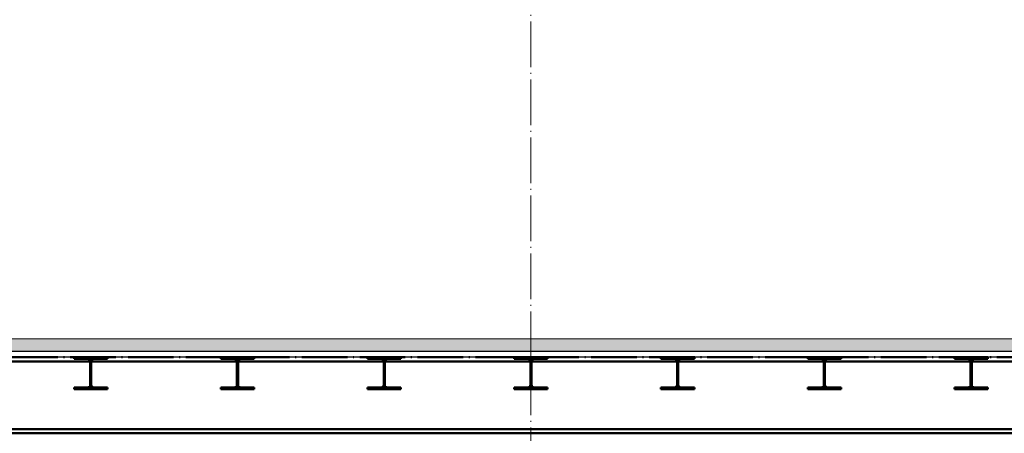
# Paper-space layout 'Layout1' of a CAD drawing. Extents: x -2 to 1033, y -36 to 596.
# Tile 18 of 64: x 108 to 238, y 453 to 507. Entities that reach past the tile are written whole.
import ezdxf

# ---------------------------------------------------------------- set-up
doc = ezdxf.new("R2010")
doc.units = 0
for name, pattern in [('ACAD_ISO02W100', [15, 12, -3]), ('ACAD_ISO04W100', [30.5, 24, -3, 0.5, -3]), ('HP_01_CER_B', [8, 5, -1, 1, -1])]:
    doc.linetypes.add(name, pattern=pattern)
for name, color, linetype, lineweight in [('SS_1.ET-HALA_TaO-RASTR', 7, 'HP_01_CER_B', 13), ('SS_2.ET-HALA_TaO-MOULDSHOP-HLAVNI_NOSNIK', 32, 'CONTINUOUS', 50), ('SS_2.ET-HALA_TaO-MOULDSHOP-PODLAH.NOSNIK', 160, 'CONTINUOUS', 50), ('SS_2.ET-HALA_TaO-MOULDSHOP-PODLAHA', 9, 'CONTINUOUS', 5), ('SS_2.ET-HALA_TaO-MOULDSHOP-TRAPEZ.PLECH', 153, 'CONTINUOUS', 18), ('SS_SRAFY', 8, 'CONTINUOUS', 18)]:
    doc.layers.add(name, color=color, linetype=linetype, lineweight=lineweight)
pattern_1 = [(45, (78.33294, 539.51809), (-0.04490128, 0.04490128), [])]

psp = doc.layouts.get("Layout1")

# ---------------------------------------------------------------- hatches: boundary and pattern name
at = {"layer": 'SS_2.ET-HALA_TaO-MOULDSHOP-PODLAHA'}
h = psp.add_hatch(dxfattribs=at)
h.set_pattern_fill('ANSI35', color=252, scale=0.2, style=0)
h.set_pattern_definition([(45, (78.333, 539.5181), (-0.8980256, 0.8980256), []), (45, (79.231, 539.5181), (-0.8980256, 0.8980256), [1.5875, -0.3175, 0, -0.3175])])
h.paths.add_polyline_path([(274.4029, 465.5181), (77.2029, 465.5181), (77.2029, 463.8981), (274.4029, 463.8981)], flags=0)
at = {"layer": 'SS_SRAFY'}
h = psp.add_hatch(dxfattribs=at)
h.set_pattern_fill('ANSI31', color=5, scale=0.02, style=0)
h.set_pattern_definition(pattern_1)
h.paths.add_polyline_path([(118.2729, 462.8981), (120.0429, 462.8981), (120.0429, 463.1181), (115.6429, 463.1181), (115.6429, 462.8981), (117.4129, 462.8981, -0.41421356), (117.7729, 462.5381), (117.7729, 459.4981, -0.41421356), (117.4129, 459.1381), (115.6429, 459.1381), (115.6429, 458.9181), (120.0429, 458.9181), (120.0429, 459.1381), (118.2729, 459.1381, -0.41421356), (117.9129, 459.4981), (117.9129, 462.5381, -0.41421356)], flags=0)
h = psp.add_hatch(dxfattribs=at)
h.set_pattern_fill('ANSI31', color=5, scale=0.02, style=0)
h.set_pattern_definition(pattern_1)
h.paths.add_polyline_path([(137.5929, 462.8981), (139.3629, 462.8981), (139.3629, 463.1181), (134.9629, 463.1181), (134.9629, 462.8981), (136.7329, 462.8981, -0.41421356), (137.0929, 462.5381), (137.0929, 459.4981, -0.41421356), (136.7329, 459.1381), (134.9629, 459.1381), (134.9629, 458.9181), (139.3629, 458.9181), (139.3629, 459.1381), (137.5929, 459.1381, -0.41421356), (137.2329, 459.4981), (137.2329, 462.5381, -0.41421356)], flags=0)
h = psp.add_hatch(dxfattribs=at)
h.set_pattern_fill('ANSI31', color=5, scale=0.02, style=0)
h.set_pattern_definition(pattern_1)
h.paths.add_polyline_path([(156.9129, 462.8981), (158.6829, 462.8981), (158.6829, 463.1181), (154.2829, 463.1181), (154.2829, 462.8981), (156.0529, 462.8981, -0.41421356), (156.4129, 462.5381), (156.4129, 459.4981, -0.41421356), (156.0529, 459.1381), (154.2829, 459.1381), (154.2829, 458.9181), (158.6829, 458.9181), (158.6829, 459.1381), (156.9129, 459.1381, -0.41421356), (156.5529, 459.4981), (156.5529, 462.5381, -0.41421356)], flags=0)
h = psp.add_hatch(dxfattribs=at)
h.set_pattern_fill('ANSI31', color=5, scale=0.02, style=0)
h.set_pattern_definition(pattern_1)
h.paths.add_polyline_path([(176.2329, 462.8981), (178.0029, 462.8981), (178.0029, 463.1181), (173.6029, 463.1181), (173.6029, 462.8981), (175.3729, 462.8981, -0.41421356), (175.7329, 462.5381), (175.7329, 459.4981, -0.41421356), (175.3729, 459.1381), (173.6029, 459.1381), (173.6029, 458.9181), (178.0029, 458.9181), (178.0029, 459.1381), (176.2329, 459.1381, -0.41421356), (175.8729, 459.4981), (175.8729, 462.5381, -0.41421356)], flags=0)
h = psp.add_hatch(dxfattribs=at)
h.set_pattern_fill('ANSI31', color=5, scale=0.02, style=0)
h.set_pattern_definition(pattern_1)
h.paths.add_polyline_path([(195.5529, 462.8981), (197.3229, 462.8981), (197.3229, 463.1181), (192.9229, 463.1181), (192.9229, 462.8981), (194.6929, 462.8981, -0.41421356), (195.0529, 462.5381), (195.0529, 459.4981, -0.41421356), (194.6929, 459.1381), (192.9229, 459.1381), (192.9229, 458.9181), (197.3229, 458.9181), (197.3229, 459.1381), (195.5529, 459.1381, -0.41421356), (195.1929, 459.4981), (195.1929, 462.5381, -0.41421356)], flags=0)
h = psp.add_hatch(dxfattribs=at)
h.set_pattern_fill('ANSI31', color=5, scale=0.02, style=0)
h.set_pattern_definition(pattern_1)
h.paths.add_polyline_path([(214.8729, 462.8981), (216.6429, 462.8981), (216.6429, 463.1181), (212.2429, 463.1181), (212.2429, 462.8981), (214.0129, 462.8981, -0.41421356), (214.3729, 462.5381), (214.3729, 459.4981, -0.41421356), (214.0129, 459.1381), (212.2429, 459.1381), (212.2429, 458.9181), (216.6429, 458.9181), (216.6429, 459.1381), (214.8729, 459.1381, -0.41421356), (214.5129, 459.4981), (214.5129, 462.5381, -0.41421356)], flags=0)
h = psp.add_hatch(dxfattribs=at)
h.set_pattern_fill('ANSI31', color=5, scale=0.02, style=0)
h.set_pattern_definition(pattern_1)
h.paths.add_polyline_path([(234.1929, 462.8981), (235.9629, 462.8981), (235.9629, 463.1181), (231.5629, 463.1181), (231.5629, 462.8981), (233.3329, 462.8981, -0.41421356), (233.6929, 462.5381), (233.6929, 459.4981, -0.41421356), (233.3329, 459.1381), (231.5629, 459.1381), (231.5629, 458.9181), (235.9629, 458.9181), (235.9629, 459.1381), (234.1929, 459.1381, -0.41421356), (233.8329, 459.4981), (233.8329, 462.5381, -0.41421356)], flags=0)

# ---------------------------------------------------------------- linework, layer by layer
at = {"layer": 'SS_1.ET-HALA_TaO-RASTR', "linetype": 'ACAD_ISO04W100', "ltscale": 0.25}
psp.add_line((175.8029, 341.1181), (175.8029, 544.5181), dxfattribs=at)
at = {"layer": 'SS_2.ET-HALA_TaO-MOULDSHOP-HLAVNI_NOSNIK', "color": 7, "linetype": 'ACAD_ISO04W100', "ltscale": 0.25}
psp.add_line((77.0029, 463.1181), (274.6029, 463.1181), dxfattribs=at)
at = {"layer": 'SS_2.ET-HALA_TaO-MOULDSHOP-HLAVNI_NOSNIK', "color": 1, "linetype": 'Continuous', "ltscale": 0.25}
for p, q in [((117.7647, 462.5581), (98.6012, 462.5581)), ((137.0847, 462.5581), (117.9212, 462.5581)), ((156.4047, 462.5581), (137.2412, 462.5581)), ((175.7247, 462.5581), (156.5612, 462.5581)), ((195.0447, 462.5581), (175.8812, 462.5581)), ((214.3647, 462.5581), (195.2012, 462.5581)), ((233.6847, 462.5581), (214.5212, 462.5581)), ((253.0047, 462.5581), (233.8412, 462.5581)), ((274.6029, 453.6781), (77.003, 453.6781)), ((77.003, 453.1181), (274.6029, 453.1181))]:
    psp.add_line(p, q, dxfattribs=at)
at = {"layer": 'SS_2.ET-HALA_TaO-MOULDSHOP-HLAVNI_NOSNIK', "color": 3, "linetype": 'ACAD_ISO02W100', "ltscale": 0.25}
for p, q in [((117.9212, 462.5581), (117.7647, 462.5581)), ((137.2412, 462.5581), (137.0847, 462.5581)), ((156.5612, 462.5581), (156.4047, 462.5581)), ((175.8812, 462.5581), (175.7247, 462.5581)), ((195.2012, 462.5581), (195.0447, 462.5581)), ((214.5212, 462.5581), (214.3647, 462.5581)), ((233.8412, 462.5581), (233.6847, 462.5581))]:
    psp.add_line(p, q, dxfattribs=at)
at = {"layer": 'SS_2.ET-HALA_TaO-MOULDSHOP-PODLAH.NOSNIK', "color": 1, "linetype": 'Continuous', "ltscale": 0.25}
for p, q in [((120.0429, 463.1181), (115.6429, 463.1181)), ((115.6429, 463.1181), (115.6429, 462.8981)), ((115.6429, 462.8981), (117.4129, 462.8981)), ((118.2729, 462.8981), (120.0429, 462.8981)), ((120.0429, 462.8981), (120.0429, 463.1181)), ((139.3629, 463.1181), (134.9629, 463.1181)), ((134.9629, 463.1181), (134.9629, 462.8981)), ((134.9629, 462.8981), (136.7329, 462.8981)), ((137.5929, 462.8981), (139.3629, 462.8981)), ((139.3629, 462.8981), (139.3629, 463.1181)), ((158.6829, 463.1181), (154.2829, 463.1181)), ((154.2829, 463.1181), (154.2829, 462.8981)), ((154.2829, 462.8981), (156.0529, 462.8981)), ((156.9129, 462.8981), (158.6829, 462.8981)), ((158.6829, 462.8981), (158.6829, 463.1181)), ((178.0029, 463.1181), (173.6029, 463.1181)), ((173.6029, 463.1181), (173.6029, 462.8981)), ((173.6029, 462.8981), (175.3729, 462.8981)), ((176.2329, 462.8981), (178.0029, 462.8981)), ((178.0029, 462.8981), (178.0029, 463.1181)), ((197.3229, 463.1181), (192.9229, 463.1181)), ((192.9229, 463.1181), (192.9229, 462.8981)), ((192.9229, 462.8981), (194.6929, 462.8981)), ((195.5529, 462.8981), (197.3229, 462.8981)), ((197.3229, 462.8981), (197.3229, 463.1181)), ((216.6429, 463.1181), (212.2429, 463.1181)), ((212.2429, 463.1181), (212.2429, 462.8981)), ((212.2429, 462.8981), (214.0129, 462.8981)), ((214.8729, 462.8981), (216.6429, 462.8981)), ((216.6429, 462.8981), (216.6429, 463.1181)), ((235.9629, 463.1181), (231.5629, 463.1181)), ((231.5629, 463.1181), (231.5629, 462.8981)), ((231.5629, 462.8981), (233.3329, 462.8981)), ((234.1929, 462.8981), (235.9629, 462.8981)), ((235.9629, 462.8981), (235.9629, 463.1181)), ((117.7729, 462.5381), (117.7729, 459.4981)), ((117.9129, 459.4981), (117.9129, 462.5381)), ((137.0929, 462.5381), (137.0929, 459.4981)), ((137.2329, 459.4981), (137.2329, 462.5381)), ((156.4129, 462.5381), (156.4129, 459.4981)), ((156.5529, 459.4981), (156.5529, 462.5381)), ((175.7329, 462.5381), (175.7329, 459.4981)), ((175.8729, 459.4981), (175.8729, 462.5381)), ((195.0529, 462.5381), (195.0529, 459.4981)), ((195.1929, 459.4981), (195.1929, 462.5381)), ((214.3729, 462.5381), (214.3729, 459.4981)), ((214.5129, 459.4981), (214.5129, 462.5381)), ((233.6929, 462.5381), (233.6929, 459.4981)), ((233.8329, 459.4981), (233.8329, 462.5381)), ((117.4129, 459.1381), (115.6429, 459.1381)), ((115.6429, 459.1381), (115.6429, 458.9181)), ((120.0429, 459.1381), (118.2729, 459.1381)), ((120.0429, 458.9181), (120.0429, 459.1381)), ((136.7329, 459.1381), (134.9629, 459.1381)), ((134.9629, 459.1381), (134.9629, 458.9181)), ((139.3629, 459.1381), (137.5929, 459.1381)), ((139.3629, 458.9181), (139.3629, 459.1381)), ((156.0529, 459.1381), (154.2829, 459.1381)), ((154.2829, 459.1381), (154.2829, 458.9181)), ((158.6829, 459.1381), (156.9129, 459.1381)), ((158.6829, 458.9181), (158.6829, 459.1381)), ((175.3729, 459.1381), (173.6029, 459.1381)), ((173.6029, 459.1381), (173.6029, 458.9181)), ((178.0029, 459.1381), (176.2329, 459.1381)), ((178.0029, 458.9181), (178.0029, 459.1381)), ((194.6929, 459.1381), (192.9229, 459.1381)), ((192.9229, 459.1381), (192.9229, 458.9181)), ((197.3229, 459.1381), (195.5529, 459.1381)), ((197.3229, 458.9181), (197.3229, 459.1381)), ((214.0129, 459.1381), (212.2429, 459.1381)), ((212.2429, 459.1381), (212.2429, 458.9181)), ((216.6429, 459.1381), (214.8729, 459.1381)), ((216.6429, 458.9181), (216.6429, 459.1381)), ((233.3329, 459.1381), (231.5629, 459.1381)), ((231.5629, 459.1381), (231.5629, 458.9181)), ((235.9629, 459.1381), (234.1929, 459.1381)), ((235.9629, 458.9181), (235.9629, 459.1381)), ((115.6429, 458.9181), (120.0429, 458.9181)), ((134.9629, 458.9181), (139.3629, 458.9181)), ((154.2829, 458.9181), (158.6829, 458.9181)), ((173.6029, 458.9181), (178.0029, 458.9181)), ((192.9229, 458.9181), (197.3229, 458.9181)), ((212.2429, 458.9181), (216.6429, 458.9181)), ((231.5629, 458.9181), (235.9629, 458.9181))]:
    psp.add_line(p, q, dxfattribs=at)
at = {"layer": 'SS_2.ET-HALA_TaO-MOULDSHOP-PODLAH.NOSNIK', "color": 3, "linetype": 'ACAD_ISO02W100', "ltscale": 0.25}
for p, q in [((117.9129, 462.2181), (117.7729, 462.2181)), ((117.7729, 462.0181), (117.9129, 462.0181)), ((137.2329, 462.2181), (137.0929, 462.2181)), ((137.0929, 462.0181), (137.2329, 462.0181)), ((156.5529, 462.2181), (156.4129, 462.2181)), ((156.4129, 462.0181), (156.5529, 462.0181)), ((175.8729, 462.2181), (175.7329, 462.2181)), ((175.7329, 462.0181), (175.8729, 462.0181)), ((195.1929, 462.2181), (195.0529, 462.2181)), ((195.0529, 462.0181), (195.1929, 462.0181)), ((214.5129, 462.2181), (214.3729, 462.2181)), ((214.3729, 462.0181), (214.5129, 462.0181)), ((233.8329, 462.2181), (233.6929, 462.2181)), ((233.6929, 462.0181), (233.8329, 462.0181))]:
    psp.add_line(p, q, dxfattribs=at)
at = {"layer": 'SS_2.ET-HALA_TaO-MOULDSHOP-PODLAH.NOSNIK', "color": 1, "linetype": 'Continuous', "ltscale": 0.25, "extrusion": (1.6725e-13, 4.04281e-13, -1)}
for centre in [(-117.4129, 462.5381), (-136.7329, 462.5381), (-156.0529, 462.5381), (-233.3329, 462.5381)]:
    psp.add_arc(centre, 0.36, 90, 180, dxfattribs=at)
at = {"layer": 'SS_2.ET-HALA_TaO-MOULDSHOP-PODLAH.NOSNIK', "color": 1, "linetype": 'Continuous', "ltscale": 0.25, "extrusion": (-4.04404e-13, 1.67495e-13, -1)}
for centre in [(-118.2729, 462.5381), (-137.5929, 462.5381), (-156.9129, 462.5381), (-234.1929, 462.5381)]:
    psp.add_arc(centre, 0.36, 0, 90, dxfattribs=at)
at = {"layer": 'SS_2.ET-HALA_TaO-MOULDSHOP-PODLAH.NOSNIK', "color": 1, "linetype": 'Continuous', "ltscale": 0.25, "extrusion": (-1.83697e-16, 6.12323e-17, -1)}
for centre, start, end in [((-175.3729, 462.5381), 90, 180), ((-176.2329, 462.5381), 0, 90), ((-194.6929, 462.5381), 90, 180), ((-195.5529, 462.5381), 0, 90), ((-214.0129, 462.5381), 90, 180), ((-214.8729, 462.5381), 0, 90), ((-117.4129, 459.4981), 180, 270), ((-118.2729, 459.4981), 270, 0), ((-136.7329, 459.4981), 180, 270), ((-137.5929, 459.4981), 270, 0)]:
    psp.add_arc(centre, 0.36, start, end, dxfattribs=at)
at = {"layer": 'SS_2.ET-HALA_TaO-MOULDSHOP-PODLAH.NOSNIK', "color": 1, "linetype": 'Continuous', "ltscale": 0.25, "extrusion": (1.6725e-13, -4.04159e-13, -1)}
for centre in [(-156.0529, 459.4981), (-175.3729, 459.4981), (-194.6929, 459.4981), (-214.0129, 459.4981), (-233.3329, 459.4981)]:
    psp.add_arc(centre, 0.36, 180, 270, dxfattribs=at)
at = {"layer": 'SS_2.ET-HALA_TaO-MOULDSHOP-PODLAH.NOSNIK', "color": 1, "linetype": 'Continuous', "ltscale": 0.25, "extrusion": (-4.04404e-13, -1.67372e-13, -1)}
for centre in [(-156.9129, 459.4981), (-176.2329, 459.4981), (-195.5529, 459.4981), (-214.8729, 459.4981), (-234.1929, 459.4981)]:
    psp.add_arc(centre, 0.36, 270, 360, dxfattribs=at)
at = {"layer": 'SS_2.ET-HALA_TaO-MOULDSHOP-PODLAHA', "color": 9, "linetype": 'Continuous', "ltscale": 0.25}
for p, q in [((274.4029, 465.5181), (77.2029, 465.5181)), ((77.203, 463.8981), (274.4029, 463.8981))]:
    psp.add_line(p, q, dxfattribs=at)
at = {"layer": 'SS_2.ET-HALA_TaO-MOULDSHOP-PODLAHA', "color": 9, "linetype": 'ACAD_ISO02W100', "ltscale": 0.25}
for p, q in [((77.203, 463.8882), (274.4029, 463.8882)), ((77.203, 463.8652), (274.4029, 463.8652)), ((77.203, 463.1638), (274.4029, 463.1638)), ((77.203, 463.1396), (274.4029, 463.1396))]:
    psp.add_line(p, q, dxfattribs=at)
at = {"layer": 'SS_2.ET-HALA_TaO-MOULDSHOP-TRAPEZ.PLECH', "color": 5, "linetype": 'Continuous', "ltscale": 0.25}
for p, q in [((77.203, 463.8767), (274.4029, 463.8767)), ((77.203, 463.8524), (274.4029, 463.8524)), ((77.203, 463.151), (274.4029, 463.151)), ((115.6429, 463.1181), (100.7229, 463.1181)), ((134.9629, 463.1181), (120.0429, 463.1181)), ((154.2829, 463.1181), (139.3629, 463.1181)), ((173.6029, 463.1181), (158.6829, 463.1181)), ((192.9229, 463.1181), (178.0029, 463.1181)), ((212.2429, 463.1181), (197.3229, 463.1181)), ((231.5629, 463.1181), (216.6429, 463.1181)), ((250.8829, 463.1181), (235.9629, 463.1181))]:
    psp.add_line(p, q, dxfattribs=at)

doc.saveas('drawing.dxf')
